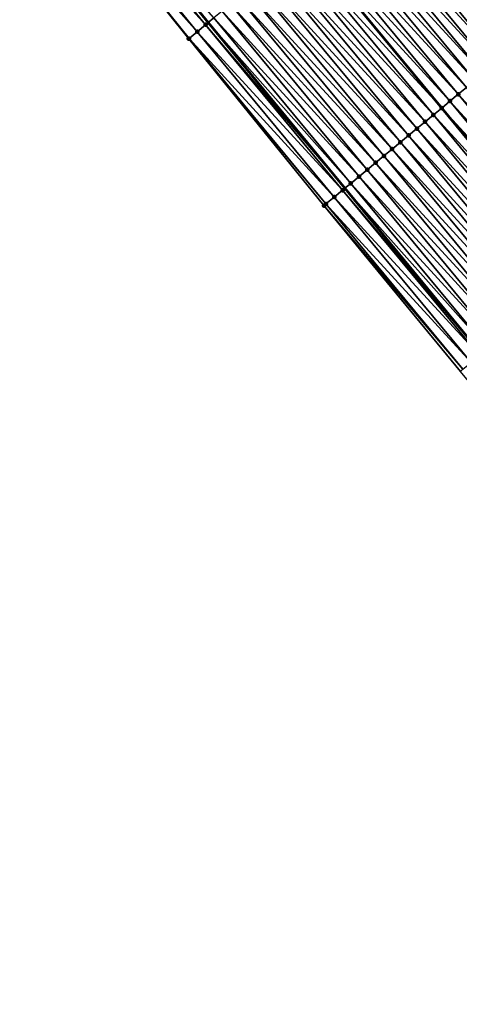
# Model space of a CAD drawing. Header units: feet. Extents: x 2010743 to 2022806, y 818705 to 837694.
# Tile 73 of 256: x 2014606 to 2014647, y 821145 to 821237. Entities that reach past the tile are written whole.
import ezdxf

# ---------------------------------------------------------------- set-up
doc = ezdxf.new("R2010")
doc.units = ezdxf.units.FT
doc.header["$MEASUREMENT"] = 0
for name, color, linetype, lineweight in [('EP_Travel Lane', 172, 'Continuous', 53), ('Road Shots', 141, 'Continuous', 100), ('STRIPING', 60, 'Continuous', 53)]:
    doc.layers.add(name, color=color, linetype=linetype, lineweight=lineweight)
doc.layers.add('I-77-MM17-21_NB-Surface-Border', color=7, linetype='Continuous')
doc.layers.add('I-77-MM17-21_NB-Surface-TIN', color=7, linetype='Continuous')

msp = doc.modelspace()

# ---------------------------------------------------------------- linework, layer by layer
at = {"layer": 'EP_Travel Lane'}
msp.add_polyline3d([(2014473.544, 821424.87, 266.833), (2014485.762, 821409.037, 266.648), (2014498.049, 821393.165, 266.451), (2014510.352, 821377.398, 266.256), (2014522.654, 821361.63, 266.054), (2014535.165, 821345.853, 265.854), (2014547.623, 821330.208, 265.652), (2014560.163, 821314.518, 265.469), (2014572.72, 821298.952, 265.277), (2014585.277, 821283.386, 265.076), (2014597.927, 821267.844, 264.861), (2014610.569, 821252.348, 264.647), (2014623.321, 821236.767, 264.43), (2014636.042, 821221.335, 264.224), (2014648.763, 821205.904, 264.03), (2014661.673, 821190.492, 263.85), (2014674.544, 821175.186, 263.619), (2014687.413, 821159.882, 263.428), (2014700.282, 821144.573, 263.229), (2014713.152, 821129.265, 263.034), (2014726.131, 821113.976, 262.84), (2014739.092, 821098.745, 262.652)], dxfattribs=at)
at = {"layer": 'I-77-MM17-21_NB-Surface-Border', "color": 3, "linetype": 'Continuous', "lineweight": -3}
msp.add_polyline3d([(2014737.889, 821097.725, 262.702), (2014724.852, 821112.891, 262.897), (2014711.679, 821128.025, 263.14), (2014698.444, 821143.026, 263.374), (2014685.544, 821158.308, 263.583), (2014672.599, 821173.548, 263.796), (2014659.687, 821188.821, 263.981), (2014646.812, 821204.287, 264.156), (2014634.096, 821219.722, 264.341), (2014621.501, 821235.259, 264.522), (2014608.899, 821250.992, 264.722), (2014596.015, 821266.291, 264.95), (2014583.353, 821281.833, 265.158), (2014570.593, 821297.235, 265.378), (2014558.02, 821312.787, 265.563), (2014545.377, 821328.418, 265.798), (2014533.095, 821344.202, 266.005), (2014520.816, 821360.195, 266.166), (2014508.986, 821376.331, 266.332), (2014496.697, 821392.11, 266.521), (2014484.294, 821407.903, 266.729), (2014472.162, 821423.803, 266.893)], dxfattribs=at)
at = {"layer": 'I-77-MM17-21_NB-Surface-TIN', "color": 128, "linetype": 'Continuous', "lineweight": -3}
for points in [[(2014623.072, 821236.561, 264.443), (2014610.337, 821252.16, 264.657), (2014609.561, 821251.529, 264.692)], [(2014610.337, 821252.16, 264.657), (2014623.321, 821236.767, 264.43), (2014610.569, 821252.348, 264.647)], [(2014623.072, 821236.561, 264.443), (2014623.321, 821236.767, 264.43), (2014610.337, 821252.16, 264.657)], [(2014623.842, 821237.199, 264.403), (2014610.569, 821252.348, 264.647), (2014623.321, 821236.767, 264.43)], [(2014654.308, 821236.471, 263.548), (2014641.553, 821251.874, 263.744), (2014640.783, 821251.236, 263.778)], [(2014654.308, 821236.471, 263.548), (2014641.705, 821252, 263.741), (2014641.553, 821251.874, 263.744)], [(2014642.156, 821252.374, 263.731), (2014641.705, 821252, 263.741), (2014654.483, 821236.616, 263.547)], [(2014654.308, 821236.471, 263.548), (2014654.483, 821236.616, 263.547), (2014641.705, 821252, 263.741)], [(2014654.91, 821236.969, 263.546), (2014642.156, 821252.374, 263.731), (2014654.483, 821236.616, 263.547)], [(2014654.91, 821236.969, 263.546), (2014655.078, 821237.108, 263.541), (2014642.156, 821252.374, 263.731)], [(2014622.302, 821235.923, 264.484), (2014609.561, 821251.529, 264.692), (2014608.899, 821250.992, 264.722)], [(2014621.501, 821235.259, 264.522), (2014621.533, 821235.285, 264.52), (2014608.899, 821250.992, 264.722)], [(2014621.533, 821235.285, 264.52), (2014622.302, 821235.923, 264.484), (2014608.899, 821250.992, 264.722)], [(2014622.302, 821235.923, 264.484), (2014623.072, 821236.561, 264.443), (2014609.561, 821251.529, 264.692)], [(2014653.538, 821235.833, 263.583), (2014640.783, 821251.236, 263.778), (2014640.013, 821250.598, 263.805)], [(2014653.538, 821235.833, 263.583), (2014654.308, 821236.471, 263.548), (2014640.783, 821251.236, 263.778)], [(2014651.998, 821234.557, 263.63), (2014639.243, 821249.96, 263.836), (2014638.473, 821249.322, 263.864)], [(2014652.768, 821235.195, 263.605), (2014640.013, 821250.598, 263.805), (2014639.243, 821249.96, 263.836)], [(2014651.998, 821234.557, 263.63), (2014652.768, 821235.195, 263.605), (2014639.243, 821249.96, 263.836)], [(2014652.768, 821235.195, 263.605), (2014653.538, 821235.833, 263.583), (2014640.013, 821250.598, 263.805)], [(2014651.228, 821233.918, 263.66), (2014638.473, 821249.322, 263.864), (2014637.703, 821248.684, 263.893)], [(2014651.228, 821233.918, 263.66), (2014651.998, 821234.557, 263.63), (2014638.473, 821249.322, 263.864)], [(2014649.688, 821232.642, 263.717), (2014636.933, 821248.046, 263.92), (2014636.162, 821247.408, 263.944)], [(2014650.458, 821233.28, 263.689), (2014637.703, 821248.684, 263.893), (2014636.933, 821248.046, 263.92)], [(2014649.688, 821232.642, 263.717), (2014650.458, 821233.28, 263.689), (2014636.933, 821248.046, 263.92)], [(2014650.458, 821233.28, 263.689), (2014651.228, 821233.918, 263.66), (2014637.703, 821248.684, 263.893)], [(2014648.918, 821232.004, 263.744), (2014636.162, 821247.408, 263.944), (2014635.392, 821246.77, 263.97)], [(2014648.918, 821232.004, 263.744), (2014649.688, 821232.642, 263.717), (2014636.162, 821247.408, 263.944)], [(2014648.148, 821231.366, 263.771), (2014635.392, 821246.77, 263.97), (2014634.622, 821246.132, 263.997)], [(2014648.148, 821231.366, 263.771), (2014648.918, 821232.004, 263.744), (2014635.392, 821246.77, 263.97)], [(2014646.608, 821230.09, 263.823), (2014633.852, 821245.494, 264.023), (2014633.082, 821244.856, 264.047)], [(2014647.378, 821230.728, 263.796), (2014634.622, 821246.132, 263.997), (2014633.852, 821245.494, 264.023)], [(2014646.608, 821230.09, 263.823), (2014647.378, 821230.728, 263.796), (2014633.852, 821245.494, 264.023)], [(2014647.378, 821230.728, 263.796), (2014648.148, 821231.366, 263.771), (2014634.622, 821246.132, 263.997)], [(2014645.838, 821229.452, 263.847), (2014633.082, 821244.856, 264.047), (2014632.312, 821244.217, 264.079)], [(2014645.838, 821229.452, 263.847), (2014646.608, 821230.09, 263.823), (2014633.082, 821244.856, 264.047)], [(2014644.298, 821228.176, 263.921), (2014631.542, 821243.579, 264.122), (2014630.772, 821242.941, 264.151)], [(2014631.542, 821243.579, 264.122), (2014645.068, 821228.814, 263.877), (2014632.312, 821244.217, 264.079)], [(2014644.298, 821228.176, 263.921), (2014645.068, 821228.814, 263.877), (2014631.542, 821243.579, 264.122)], [(2014645.838, 821229.452, 263.847), (2014632.312, 821244.217, 264.079), (2014645.068, 821228.814, 263.877)], [(2014643.528, 821227.538, 263.95), (2014630.772, 821242.941, 264.151), (2014630.002, 821242.303, 264.178)], [(2014643.528, 821227.538, 263.95), (2014644.298, 821228.176, 263.921), (2014630.772, 821242.941, 264.151)], [(2014641.988, 821226.262, 264.006), (2014629.232, 821241.665, 264.205), (2014628.462, 821241.027, 264.233)], [(2014642.758, 821226.9, 263.977), (2014630.002, 821242.303, 264.178), (2014629.232, 821241.665, 264.205)], [(2014641.988, 821226.262, 264.006), (2014642.758, 821226.9, 263.977), (2014629.232, 821241.665, 264.205)], [(2014642.758, 821226.9, 263.977), (2014643.528, 821227.538, 263.95), (2014630.002, 821242.303, 264.178)], [(2014641.218, 821225.624, 264.035), (2014628.462, 821241.027, 264.233), (2014627.692, 821240.389, 264.259)], [(2014641.218, 821225.624, 264.035), (2014641.988, 821226.262, 264.006), (2014628.462, 821241.027, 264.233)], [(2014640.448, 821224.986, 264.062), (2014627.692, 821240.389, 264.259), (2014626.922, 821239.751, 264.286)], [(2014640.448, 821224.986, 264.062), (2014641.218, 821225.624, 264.035), (2014627.692, 821240.389, 264.259)], [(2014638.908, 821223.71, 264.114), (2014626.152, 821239.113, 264.312), (2014625.382, 821238.475, 264.339)], [(2014639.678, 821224.348, 264.09), (2014626.922, 821239.751, 264.286), (2014626.152, 821239.113, 264.312)], [(2014638.908, 821223.71, 264.114), (2014639.678, 821224.348, 264.09), (2014626.152, 821239.113, 264.312)], [(2014639.678, 821224.348, 264.09), (2014640.448, 821224.986, 264.062), (2014626.922, 821239.751, 264.286)], [(2014638.138, 821223.072, 264.143), (2014625.382, 821238.475, 264.339), (2014624.612, 821237.837, 264.368)], [(2014638.138, 821223.072, 264.143), (2014638.908, 821223.71, 264.114), (2014625.382, 821238.475, 264.339)], [(2014636.598, 821221.796, 264.203), (2014623.842, 821237.199, 264.403), (2014623.321, 821236.767, 264.43)], [(2014637.368, 821222.434, 264.175), (2014624.612, 821237.837, 264.368), (2014623.842, 821237.199, 264.403)], [(2014636.598, 821221.796, 264.203), (2014637.368, 821222.434, 264.175), (2014623.842, 821237.199, 264.403)], [(2014637.368, 821222.434, 264.175), (2014638.138, 821223.072, 264.143), (2014624.612, 821237.837, 264.368)], [(2014635.828, 821221.158, 264.233), (2014623.072, 821236.561, 264.443), (2014622.302, 821235.923, 264.484)], [(2014623.072, 821236.561, 264.443), (2014636.042, 821221.335, 264.224), (2014623.321, 821236.767, 264.43)], [(2014635.828, 821221.158, 264.233), (2014636.042, 821221.335, 264.224), (2014623.072, 821236.561, 264.443)], [(2014636.598, 821221.796, 264.203), (2014623.321, 821236.767, 264.43), (2014636.042, 821221.335, 264.224)], [(2014634.288, 821219.881, 264.325), (2014621.533, 821235.285, 264.52), (2014621.501, 821235.259, 264.522)], [(2014634.096, 821219.722, 264.341), (2014634.288, 821219.881, 264.325), (2014621.501, 821235.259, 264.522)], [(2014635.058, 821220.52, 264.286), (2014622.302, 821235.923, 264.484), (2014621.533, 821235.285, 264.52)], [(2014634.288, 821219.881, 264.325), (2014635.058, 821220.52, 264.286), (2014621.533, 821235.285, 264.52)], [(2014635.058, 821220.52, 264.286), (2014635.828, 821221.158, 264.233), (2014622.302, 821235.923, 264.484)], [(2014660.133, 821215.325, 263.607), (2014647.378, 821230.728, 263.796), (2014646.608, 821230.09, 263.823)], [(2014659.363, 821214.687, 263.635), (2014646.608, 821230.09, 263.823), (2014645.838, 821229.452, 263.847)], [(2014659.363, 821214.687, 263.635), (2014660.133, 821215.325, 263.607), (2014646.608, 821230.09, 263.823)], [(2014644.298, 821228.176, 263.921), (2014657.823, 821213.411, 263.677), (2014645.068, 821228.814, 263.877)], [(2014658.593, 821214.049, 263.661), (2014645.838, 821229.452, 263.847), (2014645.068, 821228.814, 263.877)], [(2014658.593, 821214.049, 263.661), (2014645.068, 821228.814, 263.877), (2014657.823, 821213.411, 263.677)], [(2014658.593, 821214.049, 263.661), (2014659.363, 821214.687, 263.635), (2014645.838, 821229.452, 263.847)], [(2014657.053, 821212.773, 263.719), (2014644.298, 821228.176, 263.921), (2014643.528, 821227.538, 263.95)], [(2014657.053, 821212.773, 263.719), (2014657.823, 821213.411, 263.677), (2014644.298, 821228.176, 263.921)], [(2014656.283, 821212.135, 263.747), (2014643.528, 821227.538, 263.95), (2014642.758, 821226.9, 263.977)], [(2014656.283, 821212.135, 263.747), (2014657.053, 821212.773, 263.719), (2014643.528, 821227.538, 263.95)], [(2014654.743, 821210.859, 263.804), (2014641.988, 821226.262, 264.006), (2014641.218, 821225.624, 264.035)], [(2014655.513, 821211.497, 263.774), (2014642.758, 821226.9, 263.977), (2014641.988, 821226.262, 264.006)], [(2014654.743, 821210.859, 263.804), (2014655.513, 821211.497, 263.774), (2014641.988, 821226.262, 264.006)], [(2014655.513, 821211.497, 263.774), (2014656.283, 821212.135, 263.747), (2014642.758, 821226.9, 263.977)], [(2014653.973, 821210.221, 263.833), (2014641.218, 821225.624, 264.035), (2014640.448, 821224.986, 264.062)], [(2014653.973, 821210.221, 263.833), (2014654.743, 821210.859, 263.804), (2014641.218, 821225.624, 264.035)], [(2014652.433, 821208.945, 263.885), (2014639.678, 821224.348, 264.09), (2014638.908, 821223.71, 264.114)], [(2014653.203, 821209.583, 263.859), (2014640.448, 821224.986, 264.062), (2014639.678, 821224.348, 264.09)], [(2014652.433, 821208.945, 263.885), (2014653.203, 821209.583, 263.859), (2014639.678, 821224.348, 264.09)], [(2014653.203, 821209.583, 263.859), (2014653.973, 821210.221, 263.833), (2014640.448, 821224.986, 264.062)], [(2014651.663, 821208.307, 263.909), (2014638.908, 821223.71, 264.114), (2014638.138, 821223.072, 264.143)], [(2014651.663, 821208.307, 263.909), (2014652.433, 821208.945, 263.885), (2014638.908, 821223.71, 264.114)], [(2014650.123, 821207.031, 263.969), (2014637.368, 821222.434, 264.175), (2014636.598, 821221.796, 264.203)], [(2014650.893, 821207.669, 263.936), (2014638.138, 821223.072, 264.143), (2014637.368, 821222.434, 264.175)], [(2014650.123, 821207.031, 263.969), (2014650.893, 821207.669, 263.936), (2014637.368, 821222.434, 264.175)], [(2014650.893, 821207.669, 263.936), (2014651.663, 821208.307, 263.909), (2014638.138, 821223.072, 264.143)], [(2014649.353, 821206.393, 264.002), (2014636.598, 821221.796, 264.203), (2014636.042, 821221.335, 264.224)], [(2014649.353, 821206.393, 264.002), (2014650.123, 821207.031, 263.969), (2014636.598, 821221.796, 264.203)], [(2014647.814, 821205.116, 264.093), (2014635.058, 821220.52, 264.286), (2014634.288, 821219.881, 264.325)], [(2014648.583, 821205.755, 264.038), (2014635.828, 821221.158, 264.233), (2014635.058, 821220.52, 264.286)], [(2014647.814, 821205.116, 264.093), (2014648.583, 821205.755, 264.038), (2014635.058, 821220.52, 264.286)], [(2014635.828, 821221.158, 264.233), (2014648.763, 821205.904, 264.03), (2014636.042, 821221.335, 264.224)], [(2014648.583, 821205.755, 264.038), (2014648.763, 821205.904, 264.03), (2014635.828, 821221.158, 264.233)], [(2014649.353, 821206.393, 264.002), (2014636.042, 821221.335, 264.224), (2014648.763, 821205.904, 264.03)], [(2014647.044, 821204.478, 264.135), (2014634.288, 821219.881, 264.325), (2014634.096, 821219.722, 264.341)], [(2014646.812, 821204.287, 264.156), (2014647.044, 821204.478, 264.135), (2014634.096, 821219.722, 264.341)], [(2014647.044, 821204.478, 264.135), (2014647.814, 821205.116, 264.093), (2014634.288, 821219.881, 264.325)]]:
    msp.add_3dface(points, dxfattribs=at)
at = {"layer": 'Road Shots', "lineweight": 100}
for p in [(2014623.072, 821236.561, 264.443), (2014621.501, 821235.259, 264.522), (2014621.533, 821235.285, 264.52), (2014622.302, 821235.923, 264.484), (2014646.608, 821230.09, 263.823), (2014645.068, 821228.814, 263.877), (2014645.838, 821229.452, 263.847), (2014644.298, 821228.176, 263.921), (2014643.528, 821227.538, 263.95), (2014641.988, 821226.262, 264.006), (2014642.758, 821226.9, 263.977), (2014641.218, 821225.624, 264.035), (2014639.678, 821224.348, 264.09), (2014640.448, 821224.986, 264.062), (2014638.908, 821223.71, 264.114), (2014637.368, 821222.434, 264.175), (2014638.138, 821223.072, 264.143), (2014636.598, 821221.796, 264.203), (2014635.058, 821220.52, 264.286), (2014635.828, 821221.158, 264.233), (2014634.096, 821219.722, 264.341), (2014634.096, 821219.722, 264.341), (2014634.288, 821219.881, 264.325)]:
    msp.add_point(p, dxfattribs=at)
at = {"layer": 'STRIPING'}
msp.add_polyline3d([(2014482.878, 821432.078, 266.479), (2014495.096, 821416.245, 266.279), (2014507.344, 821400.422, 266.09), (2014519.647, 821384.654, 265.896), (2014531.949, 821368.887, 265.689), (2014544.386, 821353.2, 265.499), (2014556.845, 821337.556, 265.294), (2014569.34, 821321.925, 265.12), (2014581.897, 821306.359, 264.922), (2014594.454, 821290.794, 264.717), (2014607.05, 821275.253, 264.52), (2014619.653, 821259.724, 264.287), (2014632.312, 821244.217, 264.079), (2014645.068, 821228.814, 263.877), (2014657.823, 821213.411, 263.677), (2014670.682, 821198.074, 263.487), (2014683.554, 821182.768, 263.279), (2014696.425, 821167.462, 263.069), (2014709.294, 821152.154, 262.866), (2014722.163, 821136.846, 262.666), (2014735.088, 821121.573, 262.467), (2014748.02, 821106.318, 262.274), (2014761.033, 821091.095, 262.083)], dxfattribs=at)

doc.saveas('drawing.dxf')
